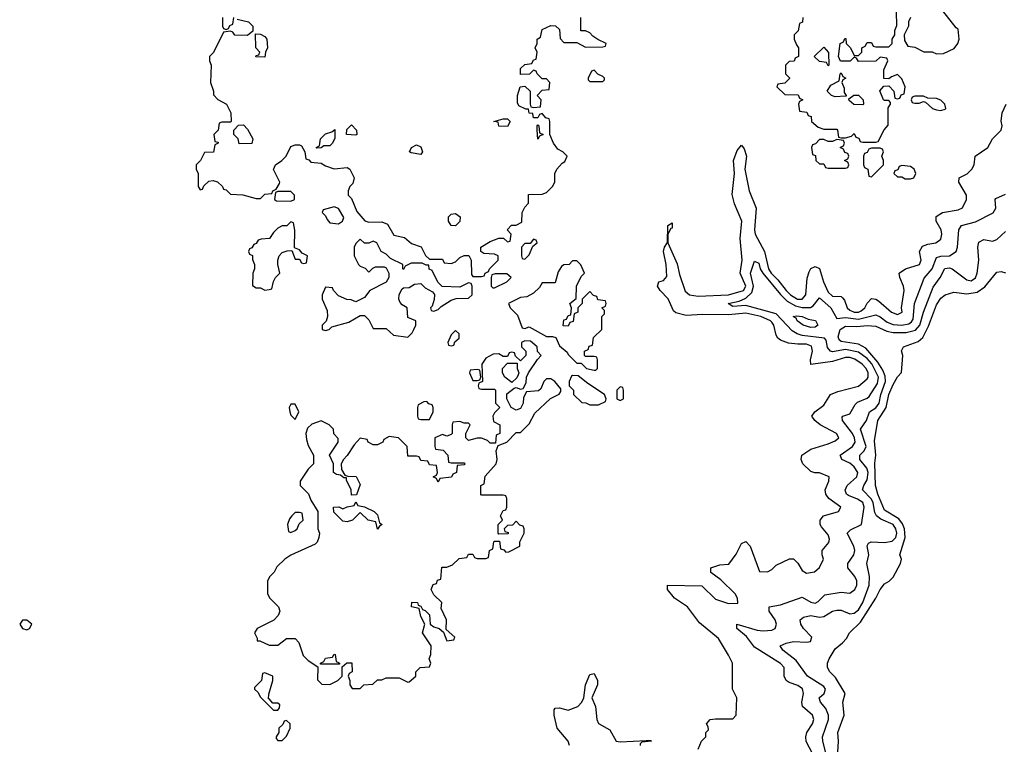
# Model space of a CAD drawing. Header units: inches. Extents: x 2601682 to 2755810, y 449311 to 584050.
# Tile 189 of 256: x 2633017 to 2637564, y 504056 to 507399. Entities that reach past the tile are written whole.
import ezdxf

# ---------------------------------------------------------------- set-up
doc = ezdxf.new("R2010")
doc.units = ezdxf.units.IN
doc.header["$MEASUREMENT"] = 0
doc.layers.add('C6530', color=7, linetype='Continuous')

msp = doc.modelspace()

# ---------------------------------------------------------------- linework, layer by layer
at = {"layer": 'C6530', "color": 2}
for points, elevation in [([(2636634, 507410), (2636632.7, 507387.3), (2636618, 507382), (2636612.7, 507347.3), (2636594, 507330), (2636594, 507310), (2636603.6, 507283.6), (2636614, 507270), (2636614, 507230), (2636598, 507222), (2636592.7, 507207.3), (2636570, 507206), (2636554, 507190), (2636554, 507150), (2636571.6, 507131.6), (2636571.6, 507128.4), (2636550, 507106), (2636518, 507102), (2636514, 507090), (2636550, 507054), (2636612.7, 507052.7), (2636618, 507038), (2636634, 507030), (2636618, 507022), (2636614, 507010), (2636618, 506978), (2636652.7, 506972.7), (2636658, 506958), (2636672.7, 506952.7), (2636674, 506930), (2636703.6, 506903.6), (2636730, 506894), (2636790, 506894), (2636794, 506890), (2636798, 506858), (2636810, 506854), (2636830, 506854), (2636858, 506862), (2636870, 506874), (2636878, 506858), (2636892.7, 506852.7), (2636898, 506838), (2636910, 506834), (2636970, 506834), (2636982, 506838), (2637008.4, 506891.6), (2637027.3, 506912.7), (2637028, 506992), (2637038, 507010), (2637038, 507018), (2637030, 507026), (2637010, 507026), (2637006, 507030), (2636988.4, 507071.6), (2637007.3, 507092.7), (2637030, 507094), (2637054, 507070), (2637058, 507038), (2637070, 507034), (2637082, 507038), (2637087.3, 507052.7), (2637102, 507058), (2637106, 507090), (2637090, 507126), (2637070, 507146), (2637043.6, 507136.4), (2637030, 507126), (2637007.3, 507127.3), (2637007.3, 507167.3), (2637026, 507210), (2637022, 507222), (2636990, 507226), (2636970, 507208), (2636890, 507206), (2636882, 507222), (2636870, 507226), (2636851.6, 507208.4), (2636808, 507208), (2636798, 507230), (2636806, 507290), (2636822, 507298), (2636827.3, 507312.7), (2636832.7, 507312.7), (2636834, 507290), (2636854, 507270), (2636870, 507234), (2636890, 507234), (2636906, 507250), (2636906, 507270), (2636922, 507278), (2636930, 507294), (2636950, 507294), (2636958, 507278), (2636970, 507274), (2637030, 507274), (2637046, 507290), (2637046, 507310), (2637058, 507330), (2637058, 507350), (2637067.3, 507372.7), (2637066, 507434)], 26), ([(2637131.1, 507408.9), (2637122, 507390), (2637122, 507370), (2637102, 507330), (2637103.6, 507303.6), (2637118, 507278), (2637150, 507272), (2637191.6, 507251.6), (2637230, 507251), (2637250, 507242), (2637283.6, 507243.6), (2637332.9, 507267.1), (2637348.7, 507290), (2637355.3, 507310), (2637350, 507355.3), (2637341.2, 507361.2), (2637280.4, 507440.4)], 26), ([(2634022, 507402), (2634074, 507390), (2634094, 507370), (2634094, 507346), (2634070, 507326), (2634010, 507328), (2634002, 507342), (2633990, 507346), (2633958, 507342), (2633912.7, 507247.3), (2633894, 507230), (2633894, 507210), (2633902, 507190), (2633898, 507110), (2633912, 507070), (2633912.7, 507052.7), (2633931.6, 507031.6), (2633972, 507010), (2633992, 506970), (2633994, 506930), (2633990, 506926), (2633950, 506926), (2633938, 506922), (2633934, 506890), (2633914, 506870), (2633918, 506838), (2633934, 506834), (2633934, 506830), (2633918, 506822), (2633911.6, 506788.4), (2633870, 506786), (2633852, 506750), (2633832, 506730), (2633832, 506710), (2633842, 506690), (2633842, 506630), (2633850, 506614), (2633862, 506618), (2633867.3, 506632.7), (2633890, 506654), (2633910, 506658), (2633931.1, 506651.1), (2633954, 506630), (2633958, 506618), (2633970, 506614), (2633990, 506594), (2634048.4, 506591.6), (2634110, 506574), (2634130, 506574), (2634150, 506594), (2634182, 506598), (2634186, 506610), (2634202, 506618), (2634216.4, 506643.6), (2634218, 506650), (2634188.9, 506708.9), (2634198, 506730), (2634228, 506750), (2634248, 506770), (2634270, 506814), (2634290, 506822), (2634310, 506822), (2634318, 506818), (2634334, 506790), (2634338, 506758), (2634352.7, 506752.7), (2634362, 506742), (2634410, 506738), (2634430, 506724.7), (2634470, 506711), (2634530, 506718), (2634542, 506710), (2634562, 506670), (2634556, 506644), (2634542, 506630), (2634534, 506610), (2634534, 506590), (2634550, 506574), (2634574.4, 506514.4), (2634611, 506471), (2634630, 506464.7), (2634690, 506466), (2634715.3, 506455.3), (2634745.4, 506405.4), (2634794.4, 506394.4), (2634826, 506366), (2634870.9, 506350.9), (2634891.6, 506311.6), (2634910, 506294), (2634970, 506294), (2634978, 506278), (2635010, 506274), (2635030, 506282), (2635050, 506302), (2635070, 506312), (2635092, 506312), (2635102, 506290), (2635103.6, 506223.6), (2635110, 506214), (2635150, 506214), (2635162, 506218), (2635166, 506230), (2635182, 506238), (2635186, 506250), (2635226, 506290), (2635226, 506310), (2635210, 506318), (2635160.4, 506320.4), (2635146, 506330), (2635146, 506350), (2635190, 506376), (2635230, 506391.3), (2635252, 506392), (2635270, 506374), (2635282, 506378), (2635286, 506410), (2635268, 506430), (2635288.4, 506451.6), (2635310, 506452), (2635335.3, 506464.7), (2635338, 506510), (2635350, 506534), (2635367.3, 506552.7), (2635367.3, 506592.7), (2635430, 506594), (2635450, 506602), (2635478, 506630), (2635488, 506650), (2635488, 506690), (2635498, 506710), (2635522, 506738), (2635534.6, 506745.4), (2635546, 506770), (2635526, 506790), (2635502, 506802), (2635482, 506830), (2635466, 506870), (2635466, 506930), (2635462, 506942), (2635447.3, 506947.3), (2635430, 506966), (2635418, 506962), (2635410, 506946), (2635390, 506946), (2635386, 506966), (2635370, 506968), (2635366, 506986), (2635354, 506986), (2635322, 507002), (2635316.4, 507016.4), (2635315.3, 507050), (2635328, 507090), (2635350, 507092), (2635374, 507070), (2635374, 507010), (2635378, 506998), (2635390, 506994), (2635422, 506998), (2635426, 507030), (2635406, 507050), (2635430, 507074), (2635462, 507078), (2635466, 507110), (2635450, 507126), (2635430, 507126), (2635406, 507150), (2635402, 507162), (2635390, 507166), (2635371.6, 507148.4), (2635330, 507146), (2635330, 507174), (2635350, 507192), (2635382, 507198), (2635390, 507214), (2635402, 507218), (2635406, 507250), (2635398, 507270), (2635406, 507290), (2635406, 507310), (2635422, 507318), (2635430, 507354), (2635470, 507372), (2635491.6, 507371.6), (2635510, 507354), (2635512.7, 507312.7), (2635530, 507294), (2635590, 507294), (2635630, 507272), (2635710, 507274), (2635722, 507278), (2635726, 507290), (2635687.3, 507307.3), (2635663.1, 507323.1), (2635650, 507338), (2635630, 507348), (2635608.4, 507348.4), (2635608.7, 507410)], 26), ([(2633954, 507410), (2633954, 507370), (2633958, 507358), (2633970, 507354), (2633982, 507358), (2633987.3, 507372.7), (2634002, 507378), (2634006, 507410)], 26), ([(2636150, 504034), (2636166, 504070), (2636186, 504090), (2636186, 504110), (2636198, 504122), (2636196.4, 504136.4), (2636188, 504150), (2636206, 504170), (2636230, 504174), (2636310, 504174), (2636326, 504190), (2636328, 504270), (2636308.7, 504310), (2636308.7, 504430), (2636290, 504468), (2636244.7, 504544.7), (2636156.2, 504616.2), (2636101.2, 504690), (2636041.2, 504730), (2636008.7, 504770), (2636008, 504790), (2636167.7, 504787.7), (2636230, 504724.9), (2636290, 504706.4), (2636332.7, 504707.3), (2636332.3, 504730), (2636321.2, 504750), (2636255.1, 504815.1), (2636209.3, 504849.3), (2636208, 504870), (2636250, 504884.7), (2636292.5, 504887.5), (2636326.3, 504933.7), (2636350, 504982), (2636370, 504991), (2636390.8, 504970), (2636432.7, 504852.7), (2636470, 504852), (2636490, 504862), (2636510, 504882), (2636571.6, 504911.6), (2636591.1, 504911.1), (2636610, 504892), (2636630, 504858), (2636650, 504846), (2636688, 504852), (2636710, 504872), (2636728.7, 504910), (2636722, 504930), (2636722, 504950), (2636753.6, 504986.4), (2636757.2, 505002.8), (2636750, 505022), (2636719, 505059), (2636714, 505070), (2636714, 505090), (2636729.3, 505110.7), (2636798, 505130), (2636808.7, 505150), (2636753.2, 505190), (2636739.3, 505210), (2636736, 505230), (2636754, 505270), (2636755.3, 505290), (2636710, 505309.2), (2636689.1, 505309.1), (2636670, 505315.3), (2636634, 505350), (2636625.2, 505370), (2636629.2, 505390), (2636670, 505417.3), (2636750, 505441.6), (2636783.2, 505456.8), (2636799, 505470), (2636788.7, 505490), (2636714, 505530), (2636688.7, 505550), (2636675.3, 505570), (2636688.7, 505590), (2636730, 505621), (2636762, 505670), (2636795.6, 505684.4), (2636890, 505708.4), (2636930, 505742), (2636935.1, 505750), (2636935.1, 505770), (2636926, 505790), (2636907.3, 505810), (2636873.4, 505833.4), (2636850, 505840.9), (2636830, 505841), (2636770, 505821.7), (2636670, 505808.7), (2636669.3, 505829.3), (2636677.4, 505870), (2636672.9, 505892.9), (2636650, 505902.6), (2636610, 505901.7), (2636567.1, 505907.1), (2636530, 505920.7), (2636518, 505930), (2636510, 505944), (2636499.6, 505990), (2636490, 506003.7), (2636484.5, 506010), (2636439.3, 506030), (2636370, 506045.3), (2636290, 506037), (2636170, 506038.9), (2636094.9, 506034.9), (2636046.5, 506046.5), (2636036.6, 506056.6), (2636011.9, 506111.9), (2635974.5, 506150), (2635962.7, 506170), (2635968, 506190), (2635990, 506195.5), (2636006, 506214), (2636003.1, 506270), (2635989.7, 506330), (2635994, 506350), (2636008.9, 506371.1), (2636009.5, 506450.5), (2636030, 506462), (2636030, 506438), (2636023.6, 506436.4), (2636010.8, 506409.2), (2636010.6, 506370), (2636053.5, 506273.5), (2636063.6, 506223.6), (2636090, 506146.4), (2636110.8, 506130), (2636150, 506123.2), (2636290, 506130.3), (2636359.6, 506150), (2636369.7, 506170), (2636343.6, 506230), (2636353.3, 506290), (2636344.1, 506390), (2636352.1, 506470), (2636317.2, 506550), (2636307.5, 506592.5), (2636318.3, 506690), (2636314, 506750), (2636330, 506796), (2636350, 506821), (2636363, 506803), (2636373.7, 506770), (2636366.4, 506710), (2636385.2, 506610), (2636418, 506530), (2636410.2, 506430), (2636413.2, 506410), (2636456.9, 506330), (2636474.9, 506250), (2636487.2, 506230), (2636518.6, 506198.6), (2636556.5, 506150), (2636577, 506130), (2636608.2, 506110), (2636630, 506110.4), (2636647.6, 506130), (2636654, 506206), (2636663.3, 506236.7), (2636670, 506251), (2636690, 506261), (2636710, 506252), (2636728.2, 506190), (2636750, 506141.6), (2636770, 506123.1), (2636810, 506121.6), (2636816.7, 506116.7), (2636825.5, 506105.5), (2636837.6, 506070), (2636850, 506059.5), (2636870, 506050.3), (2636890, 506050.3), (2636903.3, 506056.7), (2636920.5, 506070), (2636930, 506090.8), (2636950, 506113), (2636970, 506110.5), (2636982.9, 506102.9), (2637042.8, 506050), (2637070, 506039.1), (2637091.8, 506050), (2637089.3, 506070), (2637100.7, 506150), (2637098, 506170), (2637081.2, 506210), (2637079, 506230), (2637108, 506250), (2637172.3, 506270), (2637179.5, 506290), (2637171.8, 506330), (2637185.6, 506354.4), (2637210, 506364.4), (2637248, 506370), (2637270, 506386), (2637276, 506410), (2637272.7, 506430), (2637249, 506470), (2637249, 506491), (2637278, 506510), (2637350, 506521.6), (2637370, 506530.8), (2637389.4, 506570), (2637389.4, 506590), (2637354, 506650), (2637355.3, 506670), (2637391.7, 506688.3), (2637414, 506710), (2637424, 506730), (2637428.7, 506770), (2637488, 506810), (2637508.7, 506850), (2637548.7, 506890), (2637554, 506910), (2637549.1, 506930.9), (2637553.2, 506970), (2637572.7, 507010)], 22), ([(2636679.3, 504010), (2636649.6, 504069.6), (2636646.6, 504090), (2636652.7, 504110), (2636678, 504150), (2636683.7, 504170), (2636678, 504190), (2636632.3, 504230), (2636629.4, 504250), (2636636.9, 504290), (2636632.3, 504312.2), (2636610, 504327.6), (2636570, 504340.7), (2636556, 504350), (2636546.6, 504370), (2636546.6, 504410), (2636530, 504429.3), (2636410, 504503.6), (2636373.1, 504553.1), (2636329.4, 504590), (2636328, 504610), (2636422, 504582), (2636450, 504579), (2636490, 504583.1), (2636505.2, 504590), (2636512.3, 504610), (2636505.1, 504630), (2636478, 504670), (2636478, 504690), (2636530, 504699.5), (2636630, 504734.9), (2636670, 504712.4), (2636690, 504707), (2636704.7, 504715.3), (2636735.1, 504744.9), (2636810, 504758.4), (2636850, 504753.4), (2636873.3, 504770), (2636882.4, 504790), (2636882.4, 504810), (2636873.6, 504830), (2636841.6, 504870), (2636841.6, 504890), (2636869.7, 504930), (2636873.5, 504950), (2636869.7, 504970), (2636838.4, 505030), (2636853.7, 505046.3), (2636903.7, 505070), (2636916.4, 505150), (2636910, 505171.1), (2636886.3, 505186.3), (2636843.9, 505203.9), (2636835.6, 505210), (2636828.3, 505228.3), (2636838.9, 505250), (2636882.4, 505290), (2636888, 505310), (2636870, 505336.9), (2636850, 505352.6), (2636813.2, 505370), (2636807, 505387), (2636806.6, 505390), (2636862.4, 505430), (2636875.1, 505450), (2636872, 505470), (2636862.4, 505490), (2636816, 505550), (2636815.3, 505564.7), (2636818, 505570), (2636850, 505580.7), (2636875.6, 505624.4), (2636886, 505634), (2636930, 505652.4), (2636939.3, 505660.7), (2636978.9, 505721.1), (2636983.5, 505750), (2636952.1, 505812.1), (2636930, 505835.9), (2636890, 505864.6), (2636830, 505877.3), (2636770, 505867.6), (2636761.2, 505870), (2636747.2, 505887.2), (2636740.9, 505920.9), (2636734, 505930), (2636630, 505942.2), (2636606.6, 505950), (2636584.4, 505964.4), (2636510, 506041.8), (2636370, 506080.4), (2636310, 506076), (2636289, 506090), (2636339.1, 506100.9), (2636370, 506114), (2636398.7, 506141.3), (2636405.5, 506170), (2636391.1, 506230), (2636410, 506284.7), (2636430, 506276), (2636436.9, 506250), (2636448.9, 506230), (2636530, 506131.3), (2636561.2, 506101.2), (2636598.9, 506078.9), (2636630, 506071), (2636668.7, 506071.3), (2636680.6, 506079.4), (2636710, 506115.5), (2636762.6, 506070), (2636790, 506020.7), (2636830, 506024.7), (2636890, 506018.3), (2636970, 506038.3), (2636990, 506028.9), (2637023, 506003), (2637050, 505992.9), (2637090, 505990.2), (2637123.2, 505996.8), (2637135.1, 506004.9), (2637142.2, 506017.8), (2637149.7, 506090), (2637193.1, 506206.9), (2637230.7, 506249.3), (2637250, 506302), (2637270, 506308.9), (2637310, 506310.4), (2637340.9, 506330), (2637347.3, 506350), (2637354.5, 506430), (2637366, 506450), (2637430, 506466.4), (2637511.7, 506508.3), (2637525.2, 506530), (2637522, 506570), (2637525.2, 506574.8), (2637570, 506594.8)], 18), ([(2636741.5, 504010), (2636725.4, 504070), (2636724.4, 504090), (2636752.4, 504170), (2636752.6, 504190), (2636740.4, 504220.4), (2636715.1, 504250), (2636709.4, 504270), (2636732.3, 504290), (2636738.4, 504310), (2636730, 504322.7), (2636654.5, 504370), (2636602, 504442), (2636540.9, 504490), (2636529, 504510), (2636556.9, 504523.1), (2636590, 504530.3), (2636650, 504526.7), (2636669.1, 504530.9), (2636675.1, 504550), (2636636, 504590), (2636623.7, 504610), (2636621.2, 504630), (2636637, 504643), (2636669.7, 504650.3), (2636710, 504643.1), (2636730, 504646), (2636770, 504670.4), (2636790, 504674.9), (2636810, 504674.9), (2636850, 504657.6), (2636870, 504661.1), (2636890, 504675.8), (2636910.9, 504710), (2636939.1, 504790), (2636941.1, 504830), (2636929.5, 504890), (2636938, 504930), (2636930, 504972), (2636936.5, 504983.5), (2636949.7, 504990.3), (2637010, 504986.5), (2637046.4, 504993.6), (2637062.6, 505010), (2637067.1, 505030), (2637063.5, 505050), (2637050.5, 505070.5), (2636994, 505094), (2636973, 505110), (2636965.7, 505125.7), (2636958.9, 505170), (2636950, 505187.8), (2636909.5, 505230), (2636914.7, 505250), (2636930, 505276.3), (2636934.8, 505310), (2636928.7, 505330), (2636897.4, 505370), (2636896.9, 505390), (2636916.3, 505410), (2636926, 505430), (2636900.5, 505510), (2636927.8, 505550), (2636940.7, 505590), (2636970, 505607.8), (2636986.2, 505630), (2636993.3, 505670), (2637014.5, 505730), (2637013.9, 505753.9), (2637002.9, 505782.9), (2636979.5, 505819.5), (2636924, 505884), (2636890, 505902), (2636810, 505914.7), (2636801.6, 505921.6), (2636796.3, 505936.3), (2636806.4, 505970), (2636830, 505985.7), (2636883.4, 505983.4), (2636930, 505988.9), (2636970, 505984.6), (2637021.7, 505961.7), (2637050, 505956.2), (2637110, 505955.9), (2637153, 505967), (2637174, 505990), (2637190.9, 506050), (2637235.2, 506164.8), (2637268, 506210), (2637288.7, 506251.3), (2637310, 506254.9), (2637322.8, 506250), (2637390, 506199.1), (2637410, 506194), (2637430, 506207.7), (2637438.4, 506230), (2637445.6, 506290), (2637441.6, 506350), (2637446.5, 506373.5), (2637470, 506384.9), (2637510, 506377.3), (2637530, 506384.9), (2637570, 506422.8)], 14), ([(2636791.6, 503970), (2636798, 504070), (2636795.1, 504110), (2636824.5, 504190), (2636818, 504250), (2636829.2, 504290), (2636784.8, 504364.8), (2636758, 504390), (2636748, 504410), (2636748, 504430), (2636755.3, 504450), (2636783.2, 504496.8), (2636816.5, 504523.5), (2636835.5, 504544.5), (2636849, 504570), (2636899.8, 504620.2), (2636971.3, 504730), (2636990, 504770.7), (2637010, 504796.3), (2637031.4, 504808.6), (2637050, 504826.8), (2637085.2, 504890), (2637088.7, 504910), (2637082, 504930), (2637106.4, 505010), (2637103.1, 505050), (2637093.7, 505073.7), (2637076.4, 505096.4), (2637010, 505135.6), (2636979.2, 505210), (2636968.5, 505250), (2636966.7, 505353.3), (2636971.3, 505390), (2636963.7, 505456.3), (2636979.1, 505550), (2637018.5, 505610), (2637031.3, 505670), (2637050, 505716), (2637070, 505752), (2637088.7, 505771.3), (2637095.3, 505850), (2637088.4, 505871.6), (2637098, 505890), (2637165.7, 505914.3), (2637186.9, 505933.1), (2637214.2, 505985.8), (2637250, 506083), (2637270, 506114.9), (2637290, 506130.5), (2637330, 506142), (2637390, 506134.3), (2637437.8, 506142.2), (2637473.1, 506166.9), (2637530, 506234.8), (2637550, 506237.3), (2637570, 506230.7)], 10), ([(2635556, 504050), (2635549.2, 504070), (2635499.3, 504130), (2635485.2, 504190), (2635485.2, 504214.8), (2635490, 504222), (2635510, 504224.7), (2635550, 504214), (2635595.1, 504230), (2635612.3, 504250), (2635622, 504270), (2635629.5, 504330.5), (2635650, 504378), (2635670, 504382), (2635684.7, 504350), (2635686, 504330), (2635658.8, 504270), (2635676.3, 504230), (2635682.8, 504170), (2635690, 504152), (2635742, 504122), (2635771, 504071), (2635790, 504066.8), (2635910, 504074), (2635930, 504074), (2635934, 504070), (2635890, 504066), (2635882, 504058), (2635882, 504050)], 22)]:
    msp.add_lwpolyline(points, dxfattribs=dict(at, elevation=elevation))
for points, elevation in [([(2634150, 507226), (2634108.4, 507228.4), (2634110, 507234), (2634122, 507238), (2634126, 507250), (2634108, 507270), (2634106, 507334), (2634130, 507332), (2634150, 507322), (2634158, 507310), (2634162, 507270), (2634152, 507250)], 26), ([(2636750, 507186), (2636742, 507202), (2636710, 507206), (2636686, 507230), (2636730, 507272), (2636752.7, 507247.3), (2636754, 507190)], 26), ([(2635670, 507166), (2635658, 507162), (2635642, 507130), (2635642, 507122), (2635650, 507114), (2635710, 507114), (2635718, 507122), (2635718, 507130), (2635710, 507138), (2635687.3, 507147.3)], 26), ([(2636783.1, 507043.1), (2636766, 507050), (2636746, 507070), (2636763.1, 507096.9), (2636802, 507118), (2636806, 507150), (2636810, 507154), (2636818, 507138), (2636832, 507130), (2636818, 507122), (2636814, 507110), (2636823.6, 507083.6), (2636823.6, 507063.6), (2636834, 507050), (2636834, 507046), (2636830, 507046)], 26), ([(2636910, 507006), (2636868.4, 507008.4), (2636847.3, 507027.3), (2636846, 507034), (2636868.7, 507051.3), (2636890, 507051.3), (2636912, 507030), (2636914, 507010)], 26), ([(2637190, 507046), (2637150, 507046), (2637138, 507042), (2637134, 507030), (2637138, 507018), (2637150, 507014), (2637170, 507014), (2637190, 507022), (2637199.6, 507019.6), (2637232, 506990), (2637250, 506982.8), (2637270, 506981), (2637290, 506986), (2637294, 506990), (2637288.7, 507010), (2637270, 507028.7), (2637250, 507035.3), (2637210, 507038)], 26), ([(2635270, 506906), (2635230, 506908), (2635226, 506926), (2635206, 506930), (2635250, 506942), (2635270, 506942), (2635282, 506930)], 26), ([(2634030, 506826), (2634026, 506850), (2634006, 506870), (2634006, 506890), (2634027.3, 506912.7), (2634050, 506914), (2634070, 506894), (2634094, 506850), (2634090, 506828)], 26), ([(2634390, 506806), (2634386, 506810), (2634402, 506818), (2634406, 506850), (2634430, 506872), (2634458, 506882), (2634472.7, 506892.7), (2634472.7, 506852.7), (2634462, 506830), (2634450, 506818), (2634422, 506818), (2634410, 506808)], 26), ([(2634570, 506866), (2634526, 506870), (2634527.3, 506892.7), (2634550, 506914), (2634572, 506890), (2634574, 506870)], 26), ([(2635410, 506848), (2635406, 506890), (2635406, 506910), (2635410, 506914), (2635414, 506910), (2635418, 506878), (2635434, 506870), (2635418, 506862)], 26), ([(2636790, 506846), (2636770, 506838), (2636750, 506838), (2636730, 506846), (2636710, 506846), (2636692.7, 506827.3), (2636678, 506822), (2636674, 506810), (2636678, 506778), (2636692.7, 506772.7), (2636694, 506750), (2636710, 506734), (2636730, 506734), (2636738, 506718), (2636750, 506714), (2636830, 506714), (2636842, 506718), (2636846, 506730), (2636842, 506742), (2636826, 506750), (2636842, 506758), (2636846, 506770), (2636842, 506782), (2636827.3, 506787.3), (2636822, 506802), (2636806, 506810), (2636822, 506818), (2636826, 506830), (2636822, 506842)], 26), ([(2634870, 506778), (2634824.7, 506784.7), (2634818, 506790), (2634826, 506810), (2634850, 506822), (2634870, 506812), (2634878, 506790)], 26), ([(2636990, 506806), (2636950, 506806), (2636938, 506802), (2636930, 506786), (2636918, 506782), (2636914, 506770), (2636914, 506730), (2636918, 506718), (2636934, 506710), (2636938, 506678), (2636950, 506674), (2637006, 506730), (2637006, 506750), (2636998, 506770), (2637006, 506790), (2637002, 506802)], 26), ([(2637090, 506726), (2637078, 506722), (2637072.7, 506707.3), (2637058, 506702), (2637054, 506690), (2637070, 506674), (2637090, 506674), (2637105.4, 506665.4), (2637130, 506664.7), (2637146, 506670), (2637155.3, 506690), (2637148, 506710), (2637130, 506722)], 26), ([(2634270, 506606), (2634210, 506606), (2634198, 506602), (2634194, 506570), (2634203.6, 506563.6), (2634270, 506562), (2634286, 506570), (2634286, 506590)], 26), ([(2634470, 506535.3), (2634418, 506522), (2634414, 506510), (2634430, 506494), (2634436.9, 506476.9), (2634450, 506462), (2634490, 506458), (2634508, 506470), (2634514, 506486), (2634490, 506528)], 26), ([(2635030, 506448.7), (2635009.1, 506449.1), (2634998, 506470), (2634998, 506490), (2635010, 506502), (2635030, 506504.7), (2635051.3, 506490), (2635050, 506468)], 26), ([(2634270, 506466), (2634251.6, 506448.4), (2634230, 506448), (2634210, 506438), (2634190, 506418), (2634170.8, 506389.2), (2634132.7, 506387.3), (2634118, 506382), (2634110, 506366), (2634098, 506362), (2634090, 506346), (2634078, 506342), (2634074, 506330), (2634078, 506318), (2634091.6, 506311.6), (2634092.7, 506292.7), (2634102, 506270), (2634102, 506250), (2634094, 506230), (2634092.7, 506172.7), (2634110, 506162), (2634130, 506162), (2634150, 506152), (2634170, 506154), (2634182, 506158), (2634188.7, 506191.3), (2634198, 506210), (2634218, 506230), (2634208.7, 506270), (2634208.7, 506290), (2634215.3, 506310), (2634230, 506324.7), (2634252.7, 506332.7), (2634274, 506334), (2634290, 506294), (2634310, 506294), (2634318, 506278), (2634330, 506274), (2634342, 506278), (2634346, 506310), (2634322, 506322), (2634310, 506338), (2634286, 506346), (2634288.4, 506428.4), (2634282, 506462)], 26), ([(2634590, 506386), (2634570, 506366), (2634562, 506350), (2634562, 506310), (2634582, 506270), (2634590, 506262), (2634612.7, 506252.7), (2634630, 506234), (2634647.3, 506252.7), (2634660.4, 506259.6), (2634699.6, 506259.6), (2634710, 506254), (2634722, 506230), (2634722, 506210), (2634710, 506188), (2634634, 506150), (2634610, 506118), (2634570, 506098), (2634547.3, 506107.3), (2634528.4, 506108.4), (2634490, 506126), (2634466, 506150), (2634462, 506162), (2634430, 506166), (2634414, 506130), (2634414, 506110), (2634436.9, 506056.9), (2634438, 506030), (2634432, 506008), (2634414, 505990), (2634414, 505970), (2634430, 505964.7), (2634446, 505970), (2634458, 505982), (2634536.4, 506003.6), (2634590, 506034), (2634610, 506034), (2634630, 506014), (2634650, 505974), (2634710, 505974), (2634743.6, 505943.6), (2634810, 505934), (2634830, 505954), (2634838, 505970), (2634846, 505990), (2634846, 506010), (2634810, 506026), (2634806, 506070), (2634783.1, 506083.1), (2634774.6, 506094.6), (2634768.7, 506110), (2634769.1, 506130.9), (2634783.1, 506156.9), (2634790, 506162), (2634816.4, 506163.6), (2634840.4, 506179.6), (2634870, 506182), (2634890, 506162), (2634923.6, 506143.6), (2634932, 506132), (2634931.3, 506108.7), (2634922, 506078), (2634914, 506070), (2634918, 506058), (2634930, 506054), (2634950, 506062), (2634964, 506076), (2635010, 506104.7), (2635032.7, 506112.7), (2635090, 506114), (2635106, 506130), (2635106, 506170), (2635102, 506182), (2635090, 506186), (2635050, 506166), (2634968, 506168), (2634948.4, 506188.4), (2634922, 506242), (2634908.4, 506248.4), (2634906, 506266), (2634894, 506266), (2634875.3, 506275.3), (2634824.7, 506275.3), (2634798, 506262), (2634790, 506246), (2634786, 506250), (2634786, 506270), (2634730, 506298), (2634710, 506318), (2634686, 506330), (2634666, 506370), (2634650, 506378), (2634630, 506368), (2634610, 506368)], 26), ([(2635390, 506386), (2635374, 506366), (2635350, 506366), (2635334, 506350), (2635334, 506310), (2635338, 506298), (2635350, 506294), (2635370, 506314), (2635386, 506354), (2635406, 506370), (2635402, 506382)], 26), ([(2635590, 506286), (2635570, 506286), (2635554, 506270), (2635530, 506268), (2635519.6, 506260.4), (2635503.6, 506236.4), (2635490, 506186), (2635430, 506186), (2635416.9, 506163.1), (2635390, 506138), (2635359.6, 506120.4), (2635330, 506118), (2635274, 506090), (2635282, 506070), (2635315.3, 506035.3), (2635338, 505978), (2635350, 505974), (2635370, 505982), (2635450, 505938), (2635478, 505938), (2635492.7, 505932.7), (2635510, 505894), (2635544.7, 505864.7), (2635550, 505854), (2635590, 505814), (2635610, 505814), (2635634, 505790), (2635670, 505782), (2635678, 505782), (2635686, 505790), (2635686, 505830), (2635682, 505842), (2635670, 505846), (2635630, 505846), (2635626, 505850), (2635626, 505870), (2635642, 505878), (2635647.3, 505892.7), (2635662, 505898), (2635667.3, 505932.7), (2635706, 505970), (2635706, 506030), (2635718, 506042), (2635718, 506058), (2635706, 506070), (2635722, 506078), (2635726, 506090), (2635722, 506102), (2635687.3, 506107.3), (2635682, 506122), (2635667.3, 506127.3), (2635650, 506146), (2635614, 506110), (2635614, 506090), (2635594, 506070), (2635594, 506050), (2635578, 506042), (2635572.7, 506007.3), (2635558, 506002), (2635550, 505986), (2635527.3, 505987.3), (2635530, 506014), (2635542, 506018), (2635550, 506034), (2635562, 506038), (2635566, 506070), (2635558, 506090), (2635587.3, 506112.7), (2635588, 506170), (2635610, 506214), (2635626, 506230), (2635608.4, 506268.4)], 26), ([(2635267.3, 506227.3), (2635212.7, 506227.3), (2635198, 506222), (2635194, 506210), (2635194, 506170), (2635202, 506162), (2635210, 506162), (2635266, 506190), (2635286, 506210)], 26), ([(2636670, 505978.4), (2636635.3, 505990), (2636607, 506010), (2636602.7, 506022.7), (2636589.6, 506030.4), (2636606.3, 506033.7), (2636629.7, 506030.3), (2636658, 506018), (2636692.1, 506012.1), (2636702.8, 505990), (2636690, 505980.9)], 14), ([(2635030, 505966), (2635010, 505946), (2634994, 505910), (2634998, 505898), (2635010, 505894), (2635022, 505898), (2635027.3, 505912.7), (2635046, 505930), (2635046, 505950)], 26), ([(2635350, 505918), (2635334, 505910), (2635334, 505890), (2635354, 505870), (2635354, 505850), (2635330, 505826), (2635307.3, 505847.3), (2635302, 505862), (2635290, 505866), (2635278, 505862), (2635270, 505846), (2635250, 505846), (2635230, 505858), (2635203.6, 505856.4), (2635170, 505838), (2635152, 505810), (2635154, 505730), (2635138, 505722), (2635134, 505710), (2635138, 505698), (2635150, 505694), (2635210, 505694), (2635214, 505690), (2635214, 505630), (2635234, 505610), (2635210, 505586), (2635202, 505570), (2635205.4, 505545.4), (2635234, 505530), (2635234, 505490), (2635218, 505482), (2635214, 505446), (2635190, 505446), (2635178, 505458), (2635150, 505468), (2635130, 505468), (2635090, 505458), (2635078, 505470), (2635078, 505490), (2635098, 505530), (2635090, 505538), (2635070, 505538), (2635050, 505546), (2635018, 505542), (2635014, 505530), (2635014, 505490), (2635010, 505486), (2634990, 505478), (2634970, 505486), (2634934, 505470), (2634934, 505430), (2634938, 505418), (2634972.7, 505412.7), (2634994, 505390), (2634998, 505358), (2635010, 505354), (2635070, 505354), (2635074, 505350), (2635070, 505346), (2635038, 505342), (2635034, 505310), (2635018, 505302), (2635011.6, 505288.4), (2634958, 505282), (2634950, 505266), (2634942, 505282), (2634926, 505290), (2634942, 505298), (2634946, 505310), (2634942, 505342), (2634910, 505346), (2634902, 505362), (2634870, 505366), (2634862, 505382), (2634850, 505386), (2634810, 505386), (2634806, 505430), (2634766, 505470), (2634723.6, 505476.4), (2634698, 505462), (2634694, 505450), (2634670, 505438), (2634650, 505438), (2634626, 505450), (2634622, 505462), (2634590, 505468), (2634562, 505438), (2634530, 505388), (2634512, 505370), (2634502, 505350), (2634503.6, 505323.6), (2634518, 505298), (2634532.7, 505292.7), (2634570.9, 505290.9), (2634590, 505254), (2634572.7, 505207.3), (2634550, 505206), (2634548, 505230), (2634526, 505274), (2634526, 505286), (2634514, 505286), (2634498, 505298), (2634480.4, 505300.4), (2634466, 505310), (2634466, 505350), (2634448, 505390), (2634488, 505450), (2634487.3, 505467.3), (2634468.4, 505488.4), (2634466, 505510), (2634446, 505530), (2634410, 505548), (2634366.4, 505533.6), (2634346, 505514), (2634338, 505490), (2634342, 505462), (2634350, 505434), (2634374, 505390), (2634374, 505350), (2634350, 505326), (2634312, 505270), (2634312, 505250), (2634350.9, 505210.9), (2634362, 505182), (2634394, 505130), (2634394, 505050), (2634402, 505030), (2634398, 505010), (2634390.9, 504989.1), (2634381, 504979), (2634270, 504928.7), (2634242, 504910), (2634205.4, 504874.6), (2634192, 504850), (2634172, 504830), (2634162, 504810), (2634162, 504750), (2634172, 504730), (2634212, 504690), (2634218, 504670), (2634211.3, 504650), (2634190.7, 504629.3), (2634114, 504590), (2634102, 504570), (2634114, 504546), (2634114, 504534), (2634126, 504534), (2634170, 504514), (2634210, 504514), (2634250, 504544.7), (2634290, 504544.7), (2634306.4, 504526.4), (2634326.4, 504466.4), (2634350, 504442), (2634394, 504414), (2634392.7, 504352.7), (2634412.7, 504332.7), (2634450, 504332), (2634486, 504350), (2634506, 504370), (2634506, 504414), (2634528.4, 504431.6), (2634551.6, 504431.6), (2634552, 504390), (2634538, 504382), (2634534, 504370), (2634542, 504350), (2634542, 504330), (2634552.7, 504312.7), (2634590, 504314), (2634606, 504330), (2634647.3, 504332.7), (2634670, 504354), (2634690, 504354), (2634710, 504362), (2634770, 504362), (2634810, 504342), (2634816.4, 504343.6), (2634846, 504370), (2634846, 504390), (2634866, 504410), (2634910, 504414), (2634915.3, 504430), (2634908, 504450), (2634915.3, 504470), (2634918, 504510), (2634878, 504570), (2634888, 504610), (2634870, 504646), (2634862, 504682), (2634826, 504690), (2634828.4, 504711.6), (2634854, 504710), (2634858, 504698), (2634870, 504694), (2634878, 504678), (2634890, 504674), (2634910, 504654), (2634912, 504610), (2634930, 504598), (2634954, 504590), (2634974, 504574), (2634990, 504534), (2635022, 504538), (2635026, 504550), (2634986, 504586), (2634988.7, 504630), (2634963.1, 504683.1), (2634966, 504710), (2634930, 504746), (2634918, 504770), (2634927.3, 504792.7), (2634942, 504798), (2634947.3, 504812.7), (2634962, 504818), (2634967.3, 504872.7), (2634990, 504874), (2635016.4, 504883.6), (2635047.3, 504912.7), (2635082, 504918), (2635090, 504934), (2635110, 504934), (2635118, 504918), (2635130, 504914), (2635170, 504914), (2635182, 504918), (2635186, 504950), (2635202, 504958), (2635206, 504990), (2635210, 504994), (2635232.7, 504992.7), (2635238, 504958), (2635252.7, 504952.7), (2635262, 504942), (2635276.4, 504943.6), (2635326, 504970), (2635326, 504990), (2635346, 505030), (2635346, 505050), (2635342, 505062), (2635327.3, 505067.3), (2635310, 505086), (2635292.7, 505067.3), (2635270, 505066), (2635254, 505050), (2635258, 505038), (2635272.7, 505032.7), (2635272.7, 505027.3), (2635230, 505026), (2635226, 505030), (2635226, 505070), (2635246, 505090), (2635238, 505110), (2635250, 505134), (2635262, 505138), (2635266, 505150), (2635266, 505190), (2635262, 505202), (2635250, 505206), (2635150, 505206), (2635146, 505210), (2635146, 505250), (2635162, 505258), (2635167.3, 505292.7), (2635218, 505350), (2635222, 505370), (2635218, 505410), (2635226, 505434), (2635266, 505450), (2635310, 505494), (2635330, 505494), (2635370, 505534), (2635396.4, 505583.6), (2635468.7, 505651.3), (2635508.4, 505671.6), (2635516.4, 505683.6), (2635516.4, 505696.4), (2635488, 505730), (2635470, 505742), (2635450, 505742), (2635438, 505730), (2635423.6, 505696.4), (2635412.7, 505687.3), (2635358, 505682), (2635343.6, 505656.4), (2635342, 505630), (2635330, 505606), (2635310, 505598), (2635286, 505610), (2635266, 505650), (2635267.3, 505672.7), (2635300.4, 505699.6), (2635310, 505702), (2635330, 505694), (2635342, 505698), (2635356.4, 505723.6), (2635358, 505750), (2635366, 505770), (2635408, 505832), (2635426, 505850), (2635408, 505868), (2635406, 505890), (2635376.4, 505916.4)], 26), ([(2635290, 505726), (2635258, 505750), (2635246, 505770), (2635246, 505790), (2635270, 505814), (2635314, 505814), (2635314, 505790), (2635322, 505770), (2635319.6, 505760.4), (2635312.7, 505747.3)], 26), ([(2635130, 505786), (2635098, 505782), (2635094, 505770), (2635110, 505734), (2635130, 505734), (2635142, 505738), (2635146, 505750), (2635142, 505782)], 26), ([(2635570, 505758), (2635565.4, 505754.6), (2635554, 505730), (2635554, 505710), (2635574, 505690), (2635574, 505670), (2635612.7, 505632.7), (2635631.6, 505631.6), (2635650, 505622), (2635690, 505622), (2635722, 505638), (2635726, 505650), (2635718, 505670), (2635640.2, 505720.2), (2635596.4, 505756.4)], 26), ([(2635790, 505706), (2635774, 505690), (2635774, 505650), (2635790, 505642), (2635806, 505650), (2635806, 505690), (2635802, 505702)], 26), ([(2634290, 505626), (2634270, 505626), (2634262, 505610), (2634264.7, 505590), (2634270, 505574), (2634290, 505554), (2634306, 505590)], 26), ([(2634898, 505638), (2634883.6, 505636.4), (2634858, 505622), (2634854, 505610), (2634854, 505570), (2634858, 505558), (2634870, 505554), (2634910, 505554), (2634926, 505590), (2634926, 505610), (2634922, 505622), (2634907.3, 505627.3)], 26), ([(2634670, 505048), (2634662, 505082), (2634626, 505090), (2634590, 505126), (2634554, 505090), (2634530, 505082), (2634510, 505086), (2634467.3, 505127.3), (2634466, 505150), (2634491.1, 505151.1), (2634510, 505142), (2634530, 505152), (2634562, 505158), (2634570, 505174), (2634578, 505158), (2634610, 505152), (2634654, 505130), (2634670, 505114), (2634678, 505078), (2634691.3, 505070), (2634678, 505062)], 26), ([(2634310, 505126), (2634290, 505126), (2634274, 505110), (2634263.6, 505096.4), (2634254, 505070), (2634258, 505038), (2634270, 505034), (2634290, 505042), (2634298, 505050), (2634307.3, 505072.7), (2634326, 505090), (2634322, 505122)], 26), ([(2633050, 504629.2), (2633030, 504629), (2633017.3, 504610), (2633030, 504591), (2633050, 504584.9), (2633062, 504590), (2633073.2, 504610)], 26), ([(2634406, 504426), (2634406, 504430), (2634422, 504438), (2634430, 504454), (2634462, 504458), (2634470, 504472), (2634474, 504470), (2634478, 504438), (2634490, 504434), (2634494, 504430), (2634494, 504426), (2634490, 504426)], 26), ([(2634150, 504386), (2634138, 504382), (2634134, 504350), (2634102, 504318), (2634102, 504310), (2634116.9, 504296.9), (2634130, 504274), (2634190, 504214), (2634210, 504214), (2634216.4, 504223.6), (2634218, 504238), (2634210, 504246), (2634186, 504246), (2634170, 504266), (2634166, 504266), (2634167.3, 504287.3), (2634186, 504350), (2634186, 504370)], 26), ([(2634250, 504166), (2634238, 504162), (2634232.7, 504147.3), (2634214, 504130), (2634214, 504110), (2634202, 504090), (2634202, 504082), (2634210, 504074), (2634230, 504074), (2634250, 504094), (2634266, 504130), (2634266, 504150)], 26)]:
    msp.add_lwpolyline(points, close=True, dxfattribs=dict(at, elevation=elevation))

doc.saveas('drawing.dxf')
